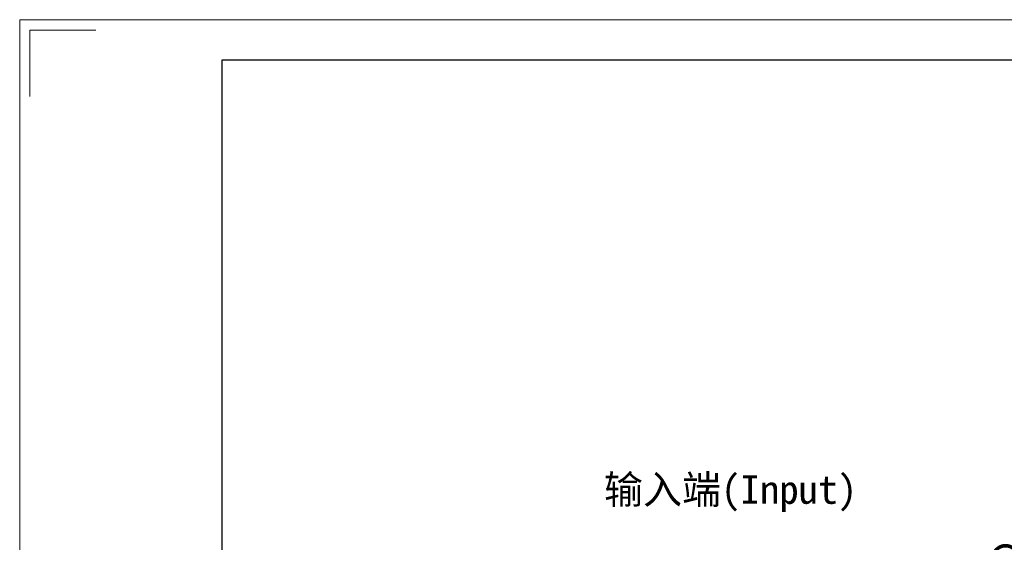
# Model space of a CAD drawing. Header units: millimetres. Extents: x 2020 to 3108, y 344 to 1109.
# Tile 11 of 17: x 2026 to 2340, y 942 to 1109. Entities that reach past the tile are written whole.
import ezdxf

# ---------------------------------------------------------------- set-up
doc = ezdxf.new("R2010")
doc.units = ezdxf.units.MM
doc.layers.add('6文字层', color=3, linetype='Continuous')
doc.layers.add('标注线', color=7, linetype='Continuous')
doc.layers.add('图框_外框线', color=7, linetype='Continuous', lineweight=18)
doc.styles.add('工程字', font='gbenor.shx', dxfattribs={"bigfont": 'gbcbig.shx'})
doc.dimstyles.new('ISO-25-1', dxfattribs={"dimtxt": 11, "dimasz": 5, "dimexe": 1.25, "dimexo": 1, "dimgap": 2, "dimtad": 1, "dimtoh": 1, "dimtxsty": '工程字', "dimcen": 2, "dimadec": 0, "dimazin": 0, "dimtfac": 1, "dimtmove": 0, "dimatfit": 3, "dimfxl": 1, "dimarcsym": 0})

# ---------------------------------------------------------------- blocks, each defined once
blk = doc.blocks.new('*D114')
at = {"layer": '6文字层', "color": 0, "lineweight": -2}
for p, q in [((2335.39, 928.93), (2319.94, 912.91)), ((2362.14, 928.93), (2335.39, 928.93)), ((2236.66, 824.51), (2236.66, 828.51)), ((2234.66, 826.51), (2238.66, 826.51))]:
    blk.add_line(p, q, dxfattribs=at)
at = {"layer": '6文字层', "color": 0}
blk.add_solid([(2319.34, 913.49), (2320.54, 912.33), (2316.47, 909.31)], dxfattribs=at)
at = {"layer": 'Defpoints', "color": 0}
for p in [(2316.47, 909.31), (2156.84, 743.72)]:
    blk.add_point(p, dxfattribs=at)
at = {"layer": '6文字层', "color": 0, "lineweight": 25, "insert": (2349.76, 936.43), "char_height": 11, "attachment_point": 5, "style": '工程字'}
blk.add_mtext('∅230{}{{\\H0.7x;}{}}', dxfattribs=at)

msp = doc.modelspace()

# ---------------------------------------------------------------- linework, layer by layer
at = {"layer": '图框_外框线', "color": 3}
msp.add_lwpolyline([(2026.2507, 343.6688), (3107.8668, 343.6688), (3107.8668, 1108.5259), (2026.2507, 1108.5259)], close=True, dxfattribs=at)
msp.add_lwpolyline([(2029.4593, 1084.115), (2029.4593, 1105.1854), (2050.5297, 1105.1854)], dxfattribs=at)
at = {"layer": '图框_外框线', "color": 3, "lineweight": 25}
msp.add_lwpolyline([(2090.6326, 356.5451), (3094.9905, 356.5451), (3094.9905, 1095.6495), (2090.6326, 1095.6495)], close=True, dxfattribs=at)

# ---------------------------------------------------------------- texts
at = {"layer": '标注线', "color": 0, "insert": (2212.2643, 963.6304), "char_height": 9.1, "width": 106.396018, "attachment_point": 1, "style": '工程字'}
msp.add_mtext('{\\fKaiTi_GB2312|b0|i0|c134|p49;输入端(Input)}', dxfattribs=at)

# ---------------------------------------------------------------- dimensions: what is measured, and where the dimension line sits
at = {"layer": '6文字层', "lineweight": 25}
dim = msp.add_diameter_dim_2p(p1=(2156.843, 743.7178), p2=(2316.4678, 909.3074), text='<>{}{{\\H0.7x;}{}}', dimstyle='ISO-25-1', override={"dimtoh": 40, "dimlfac": 1, "dimse1": 1, "dimsd1": 1, "dimtix": 0, "dimtofl": 0, "dimatfit": 0}, dxfattribs=at)
dim.commit()
dim.dimension.update_dxf_attribs({"geometry": '*D114', "text_midpoint": (2349.7639, 928.9317), "dimtype": 163})

doc.saveas('drawing.dxf')
